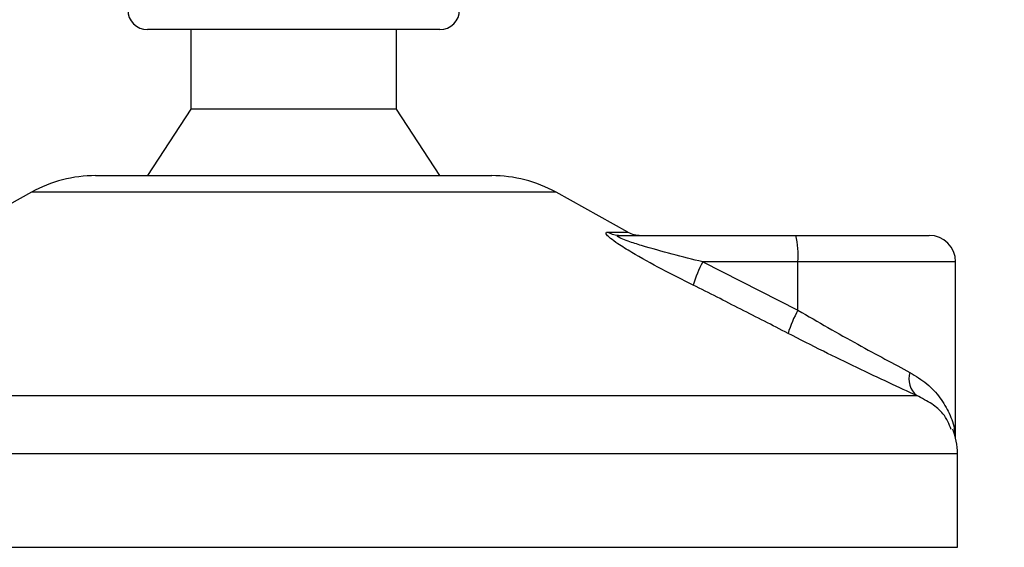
# Model space of a CAD drawing. Header units: millimetres. Extents: x 0 to 420, y 0 to 297.
# Tile 54 of 79: x 325.77 to 331.68, y 180.01 to 183.18. Entities that reach past the tile are written whole.
import ezdxf

# ---------------------------------------------------------------- set-up
doc = ezdxf.new("R2010")
doc.units = ezdxf.units.MM
doc.layers.add('QUOTE', color=174, linetype='Continuous')
doc.styles.add('SLDTEXTSTYLE3', font='TXT', dxfattribs={"width": 0.75})
doc.dimstyles.new('SLDDIMSTYLE0', dxfattribs={"dimtxt": 3, "dimasz": 3, "dimexe": 0, "dimexo": 0.0625, "dimgap": 0.75, "dimtad": 1, "dimlfac": 12.544143, "dimrnd": 1e-09, "dimzin": 12, "dimdsep": 46, "dimtxsty": 'SLDTEXTSTYLE3', "dimsah": 1, "dimcen": 0.09, "dimadec": 0, "dimazin": 3, "dimtfac": 1, "dimtdec": 3, "dimtofl": 0, "dimtmove": 0, "dimatfit": 3, "dimfxl": 0, "dimfrac": 2, "dimtolj": 1, "dimtzin": 12, "dimarcsym": 0})

# ---------------------------------------------------------------- blocks, each defined once
blk = doc.blocks.new('_D_2')
at = {"layer": 'QUOTE'}
for p, q in [((324.6273, 252.4787), (343.8085, 252.4787)), ((341.8085, 180.0066), (341.8085, 252.4787)), ((334.1586, 180.0066), (343.8085, 180.0066))]:
    blk.add_line(p, q, dxfattribs=at)
for points in [[(341.8085, 252.4787), (341.3085, 249.4787), (342.3085, 249.4787)], [(341.8085, 180.0066), (342.3085, 183.0066), (341.3085, 183.0066)]]:
    blk.add_solid(points, dxfattribs=at)
at = {"layer": 'QUOTE', "insert": (337.9413, 211.2552), "char_height": 3, "attachment_point": 1, "rotation": 90, "style": 'SLDTEXTSTYLE3'}
blk.add_mtext('909,1', dxfattribs=at)

msp = doc.modelspace()

# ---------------------------------------------------------------- linework, layer by layer
at = {"color": 7, "linetype": 'Continuous', "lineweight": 25}
for p, q in [((328.2873, 183.11566), (326.53349, 183.11566)), ((326.79258, 183.11566), (326.79258, 182.63735)), ((328.02822, 182.63735), (328.02822, 183.11566)), ((326.79258, 182.63735), (326.53349, 182.23876)), ((328.02822, 182.63735), (326.79258, 182.63735)), ((328.2873, 182.23876), (328.02822, 182.63735)), ((326.22134, 182.23876), (327.5135, 182.23876)), ((327.5135, 182.23876), (328.59946, 182.23876)), ((325.8351, 182.13894), (325.40366, 181.89999)), ((327.54699, 182.13894), (325.8351, 182.13894)), ((328.98569, 182.13894), (327.54699, 182.13894)), ((329.41714, 181.89999), (328.98569, 182.13894)), ((329.2972, 181.89999), (329.41714, 181.89999)), ((329.36983, 181.88002), (330.42491, 181.88002)), ((330.42491, 181.88002), (331.22578, 181.88002)), ((329.86708, 181.72059), (330.43873, 181.43091)), ((330.43873, 181.72059), (329.86708, 181.72059)), ((330.43873, 181.43091), (330.43873, 181.72059)), ((331.38521, 181.72059), (330.43873, 181.72059)), ((331.38521, 180.66239), (331.38521, 181.72059)), ((323.81944, 180.91763), (331.15154, 180.91763)), ((331.39632, 180.56894), (323.43949, 180.56894)), ((331.39632, 180.00664), (331.39632, 180.56894)), ((323.42447, 180.00664), (327.75601, 180.00664)), ((327.75601, 180.00664), (331.39632, 180.00664))]:
    msp.add_line(p, q, dxfattribs=at)
for centre, radius, start, end in [((326.53349, 183.23524), 0.11958, 180, 270), ((328.2873, 183.23524), 0.11958, 270, 0), ((326.22134, 181.44157), 0.79718, 90, 118.979708), ((328.59946, 181.44157), 0.79718, 61.020292, 90), ((329.37007, 182.02301), 0.14298, 239.359434, 269.903334), ((329.49439, 182.03946), 0.15944, 241.020292, 270), ((329.96867, 181.76015), 0.47173, 355.189448, 14.721753), ((331.22578, 181.72059), 0.15944, 0, 90), ((330.49874, 181.37648), 0.71931, 151.419701, 163.471641), ((331.02511, 181.09597), 0.6753, 150.264685, 163.174573), ((331.23484, 181.01767), 0.13018, 162.369267, 230.220234), ((330.99773, 180.56894), 0.39859, 0, 21.634761)]:
    msp.add_arc(centre, radius, start, end, dxfattribs=at)
for points, knots in [([(329.80916, 181.58111), (329.7461, 181.61286), (329.62036, 181.67615), (329.46614, 181.76096), (329.36355, 181.82422), (329.31351, 181.86035), (329.28864, 181.88372), (329.28337, 181.89693), (329.2908, 181.8999), (329.29663, 181.89998), (329.2972, 181.89999)], [0, 0, 0, 0, 0.2791688, 0.5566156, 0.6991027, 0.7915598, 0.8614835, 0.9308082, 0.9932657, 1, 1, 1, 1]), ([(329.86708, 181.72059), (329.80594, 181.73599), (329.68306, 181.76693), (329.53196, 181.80837), (329.42932, 181.84064), (329.38297, 181.85795), (329.36434, 181.86709), (329.35677, 181.87212), (329.3539, 181.87557), (329.35568, 181.87862), (329.36125, 181.87974), (329.36698, 181.88001), (329.36917, 181.88002), (329.36983, 181.88002)], [0, 0, 0, 0, 0.31263849, 0.62834094, 0.77232249, 0.85321015, 0.88959861, 0.90400401, 0.93049187, 0.94918752, 0.98217793, 0.99463503, 1, 1, 1, 1]), ([(330.37872, 181.29144), (330.28446, 181.34), (330.09512, 181.43754), (329.90475, 181.53312), (329.80916, 181.58111)], [0, 0, 0, 0, 0.497852, 1, 1, 1, 1]), ([(330.43873, 181.43091), (330.4989, 181.39562), (330.62082, 181.32411), (330.7974, 181.22574), (330.96638, 181.13401), (331.06212, 181.08302), (331.11077, 181.0571)], [0, 0, 0, 0, 0.2465936, 0.4996913, 0.7457356, 1, 1, 1, 1]), ([(331.15154, 180.91763), (331.09768, 180.94258), (330.98803, 180.99338), (330.79568, 181.08415), (330.5904, 181.18356), (330.44993, 181.25515), (330.37872, 181.29144)], [0, 0, 0, 0, 0.2463531, 0.5014676, 0.7472632, 1, 1, 1, 1]), ([(331.11077, 181.0571), (331.14617, 181.03517), (331.21799, 180.99069), (331.2956, 180.90566), (331.34933, 180.81154), (331.37889, 180.73377), (331.3787, 180.68744), (331.37866, 180.67598)], [0, 0, 0, 0, 0.2227209, 0.4517881, 0.6846122, 0.9219604, 1, 1, 1, 1]), ([(331.35897, 180.71352), (331.34623, 180.7462), (331.32461, 180.80166), (331.24556, 180.86965), (331.18308, 180.90154), (331.15154, 180.91763)], [0, 0, 0, 0, 0.4154015, 0.7049893, 1, 1, 1, 1])]:
    msp.add_open_spline(points, degree=3, knots=knots, dxfattribs=at)

# ---------------------------------------------------------------- dimensions: what is measured, and where the dimension line sits
at = {"layer": 'QUOTE'}
dim = msp.add_linear_dim(base=(341.80848, 252.47871), p1=(332.15857, 180.00664), p2=(322.62729, 252.47871), angle=90, dimstyle='SLDDIMSTYLE0', dxfattribs=at)
dim.commit()
dim.dimension.update_dxf_attribs({"geometry": '_D_2', "text_midpoint": (341.80848, 216.24267), "dimtype": 160})

doc.saveas('drawing.dxf')
